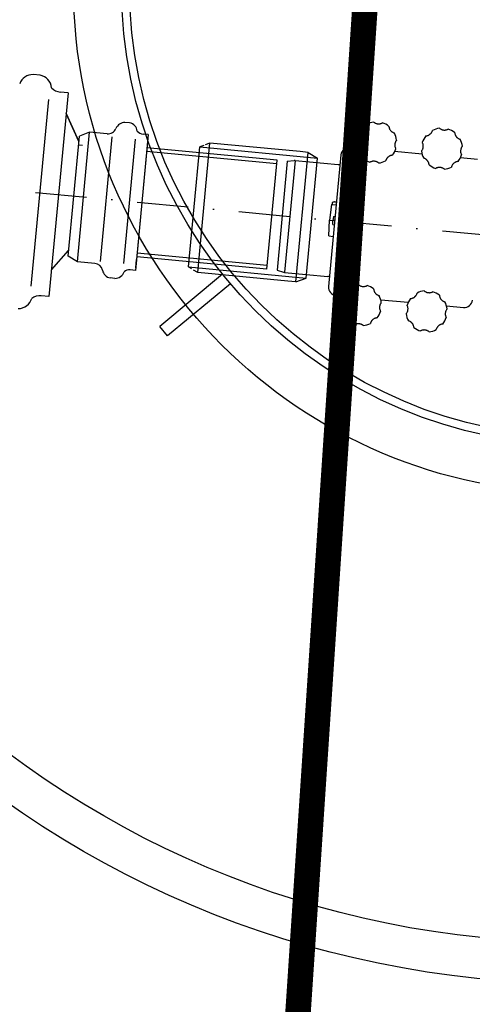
# Model space of a CAD drawing. Extents: x -12025 to 39812, y -28775 to 12.
# Tile 36 of 84: x 16270 to 16713, y -7353 to -6390. Entities that reach past the tile are written whole.
import ezdxf

# ---------------------------------------------------------------- set-up
doc = ezdxf.new("R2010")
doc.units = 0
doc.header["$MEASUREMENT"] = 0
doc.linetypes.add('DASHDOT', pattern=[1, 0.5, -0.25, 0, -0.25])
doc.linetypes.add('Dashed_1', pattern=[1905, 1270, -635])
doc.layers.add('OÚ Dukovany zásuvky', color=92, linetype='Continuous')
doc.linetypes.add('VODA_PITNA_PODZ', pattern='A,35,-15,[117,Cadkon.shx,S=1.25,R=0,X=0,Y=0],-50', length=100)

msp = doc.modelspace()

# ---------------------------------------------------------------- linework, layer by layer
at = {"layer": 'OÚ Dukovany zásuvky', "linetype": 'Continuous'}
for p, q in [((16289.82, -6444.17), (16282.98, -6443.53)), ((16317.25, -6461.45), (16298.51, -6660.66)), ((16317.25, -6461.45), (16309.64, -6460.74)), ((16317.25, -6461.45), (16317.25, -6461.45)), ((16315.33, -6481.83), (16327.83, -6509.12)), ((16327.83, -6509.12), (16315.33, -6481.83)), ((16377.5, -6490.82), (16372.94, -6490.39)), ((16326.41, -6626.75), (16338.35, -6499.97)), ((16338.35, -6499.97), (16328.33, -6503.79)), ((16355.49, -6501.58), (16338.35, -6499.97)), ((16395.79, -6502.34), (16383.29, -6635.14)), ((16395.79, -6502.34), (16390.71, -6501.86)), ((16317.29, -6621.13), (16328.33, -6503.79)), ((16328.33, -6503.79), (16328.33, -6503.79)), ((16444.33, -6637.42), (16456.27, -6510.64)), ((16456.27, -6510.64), (16451.7, -6512.38)), ((16544.59, -6518.95), (16456.27, -6510.64)), ((16331.28, -6513.04), (16327.5, -6512.68)), ((16394.78, -6512.97), (16384.29, -6624.51)), ((16521.66, -6530.94), (16394.22, -6518.94)), ((16521.99, -6527.39), (16394.56, -6515.39)), ((16435.21, -6631.8), (16446.25, -6514.46)), ((16450.2, -6512.95), (16446.25, -6514.46)), ((16446.25, -6514.46), (16561.52, -6525.31)), ((16540.47, -6646.47), (16552.4, -6519.69)), ((16552.4, -6519.69), (16544.59, -6518.95)), ((16552.4, -6519.69), (16561.52, -6525.31)), ((16599.74, -6515.45), (16593.36, -6514.85)), ((16664.15, -6521.51), (16637.25, -6518.98)), ((16532.07, -6528.41), (16538.65, -6527.64)), ((16539.7, -6527.63), (16581.99, -6531.61)), ((16550.48, -6642.65), (16561.52, -6525.31)), ((16584.64, -6522.07), (16572.51, -6651)), ((16718.3, -6526.61), (16701.67, -6525.04)), ((16576.16, -6568.97), (16576.02, -6570.47)), ((16578.64, -6568.39), (16578.59, -6568.23)), ((16579.46, -6568.38), (16579.46, -6568.31)), ((16575.54, -6570.68), (16573.55, -6586.06)), ((16575.54, -6570.68), (16580.03, -6571.1)), ((16572.63, -6601.54), (16573.55, -6586.06)), ((16573.55, -6586.06), (16576.83, -6586.37)), ((16576.53, -6590.36), (16576.83, -6586.37)), ((16577.28, -6582.39), (16576.83, -6586.37)), ((16578.57, -6586.53), (16576.83, -6586.37)), ((16577.28, -6582.39), (16578.95, -6582.55)), ((16576.53, -6590.36), (16578.2, -6590.51)), ((16572.63, -6601.54), (16577.12, -6601.96)), ((16300.95, -6634.73), (16317.79, -6615.8)), ((16326.41, -6626.75), (16317.29, -6621.13)), ((16317.29, -6621.13), (16317.29, -6621.13)), ((16343.56, -6628.36), (16326.41, -6626.75)), ((16383.52, -6632.62), (16384.29, -6624.51)), ((16511.96, -6634.05), (16384.52, -6622.06)), ((16512.29, -6630.5), (16384.85, -6618.5)), ((16383.29, -6635.14), (16378.21, -6634.66)), ((16435.21, -6631.8), (16435.21, -6631.8)), ((16435.21, -6631.8), (16550.48, -6642.65)), ((16438.2, -6633.64), (16435.21, -6631.8)), ((16444.33, -6637.42), (16440.18, -6634.86)), ((16532.65, -6645.73), (16444.33, -6637.42)), ((16522.04, -6634.96), (16528.37, -6636.94)), ((16529.39, -6637.15), (16571.68, -6641.13)), ((16363.17, -6643.05), (16358.61, -6642.62)), ((16468.71, -6638.97), (16407.09, -6689.99)), ((16540.47, -6646.47), (16532.65, -6645.73)), ((16540.47, -6646.47), (16550.48, -6642.65)), ((16550.48, -6642.65), (16550.48, -6642.65)), ((16476.36, -6648.21), (16414.74, -6699.23)), ((16298.51, -6660.66), (16290.89, -6659.94)), ((16579.72, -6659.71), (16586.11, -6660.31)), ((16623.62, -6663.84), (16650.52, -6666.37)), ((16688.03, -6669.9), (16704.67, -6671.47)), ((16414.74, -6699.23), (16407.09, -6689.99))]:
    msp.add_line(p, q, dxfattribs=at)
at = {"layer": 'OÚ Dukovany zásuvky', "linetype": 'Dashed_1', "ltscale": 80}
for p, q in [((16281.18, -6650.69), (16298.37, -6468.01)), ((16349.09, -6626.37), (16360.55, -6504.58)), ((16371.74, -6628.5), (16383.2, -6506.71)), ((16511.96, -6634.05), (16521.99, -6527.39)), ((16532.07, -6528.41), (16522.04, -6634.96)), ((16529.67, -6636.94), (16539.96, -6527.59))]:
    msp.add_line(p, q, dxfattribs=at)
at = {"layer": 'OÚ Dukovany zásuvky', "linetype": 'DASHDOT', "ltscale": 100}
msp.add_line((15687.43, -6502.61), (18082.79, -6728.1), dxfattribs=at)
at = {"layer": 'OÚ Dukovany zásuvky', "linetype": 'Continuous', "const_width": 25}
msp.add_lwpolyline([(19125, -19750), (19125, -20375), (16750, -20375), (16750, -16250), (16250, -16250), (16250, -11750), (16625, -6125)], dxfattribs=at)
at = {"layer": 'OÚ Dukovany zásuvky', "linetype": 'Continuous', "flags": 128}
for points in [[(16609.47, -6493.31), (16609.58, -6493.06), (16609.68, -6492.82), (16609.78, -6492.55), (16609.88, -6492.22), (16609.88, -6492.22)], [(16616.78, -6490.09), (16617.05, -6490.31), (16617.28, -6490.48), (16617.5, -6490.63), (16617.73, -6490.77), (16617.73, -6490.77)], [(16617.73, -6490.77), (16618.31, -6491.08), (16618.64, -6491.24), (16618.99, -6491.39), (16618.99, -6491.39)], [(16618.99, -6491.39), (16619.35, -6491.52), (16619.76, -6491.63), (16620.26, -6491.73), (16620.89, -6491.8), (16620.89, -6491.8)], [(16620.89, -6491.8), (16621.51, -6491.85), (16622.02, -6491.85), (16622.45, -6491.81), (16622.83, -6491.75), (16622.83, -6491.75)], [(16622.83, -6491.75), (16623.2, -6491.67), (16623.55, -6491.57), (16624.18, -6491.37), (16624.18, -6491.37)], [(16624.18, -6491.37), (16624.43, -6491.28), (16624.68, -6491.18), (16624.93, -6491.05), (16625.24, -6490.89), (16625.24, -6490.89)], [(16603.33, -6497.64), (16603.67, -6497.6), (16603.96, -6497.56), (16604.22, -6497.51), (16604.48, -6497.44), (16604.48, -6497.44)], [(16604.48, -6497.44), (16605.1, -6497.26), (16605.42, -6497.15), (16605.73, -6497.03), (16605.73, -6497.03)], [(16605.73, -6497.03), (16606.01, -6496.91), (16606.27, -6496.78), (16606.53, -6496.62), (16606.81, -6496.43), (16606.81, -6496.43)], [(16606.81, -6496.43), (16607.44, -6495.94), (16607.75, -6495.67), (16608.04, -6495.41), (16608.04, -6495.41)], [(16608.04, -6495.41), (16608.28, -6495.18), (16608.48, -6494.95), (16608.66, -6494.72), (16608.83, -6494.46), (16608.83, -6494.46)], [(16608.83, -6494.46), (16609.01, -6494.18), (16609.17, -6493.88), (16609.47, -6493.31), (16609.47, -6493.31)], [(16631.63, -6494.26), (16631.66, -6494.61), (16631.7, -6494.89), (16631.76, -6495.15), (16631.82, -6495.41), (16631.82, -6495.41)], [(16631.82, -6495.41), (16632, -6496.03), (16632.11, -6496.36), (16632.23, -6496.67), (16632.23, -6496.67)], [(16632.23, -6496.67), (16632.35, -6496.95), (16632.48, -6497.21), (16632.64, -6497.47), (16632.83, -6497.75), (16632.83, -6497.75)], [(16632.83, -6497.75), (16633.32, -6498.37), (16633.59, -6498.69), (16633.85, -6498.97), (16633.85, -6498.97)], [(16633.85, -6498.97), (16634.09, -6499.21), (16634.31, -6499.42), (16634.55, -6499.6), (16634.8, -6499.77), (16634.8, -6499.77)], [(16634.8, -6499.77), (16635.08, -6499.94), (16635.38, -6500.11), (16635.95, -6500.4), (16635.95, -6500.4)], [(16635.95, -6500.4), (16636.2, -6500.52), (16636.44, -6500.62), (16636.71, -6500.71), (16637.05, -6500.81), (16637.05, -6500.81)], [(16670.15, -6503.1), (16670.43, -6502.97), (16670.69, -6502.84), (16670.95, -6502.68), (16671.23, -6502.49), (16671.23, -6502.49)], [(16671.23, -6502.49), (16671.86, -6502), (16672.17, -6501.73), (16672.45, -6501.48), (16672.45, -6501.48)], [(16672.45, -6501.48), (16672.69, -6501.24), (16672.9, -6501.01), (16673.08, -6500.78), (16673.25, -6500.53), (16673.25, -6500.53)], [(16673.25, -6500.53), (16673.42, -6500.25), (16673.59, -6499.95), (16673.88, -6499.37), (16673.88, -6499.37)], [(16673.88, -6499.37), (16674, -6499.13), (16674.1, -6498.88), (16674.19, -6498.61), (16674.29, -6498.28), (16674.29, -6498.28)], [(16681.19, -6496.15), (16681.46, -6496.37), (16681.7, -6496.54), (16681.91, -6496.69), (16682.15, -6496.83), (16682.15, -6496.83)], [(16682.15, -6496.83), (16682.73, -6497.14), (16683.06, -6497.3), (16683.4, -6497.45), (16683.4, -6497.45)], [(16683.4, -6497.45), (16683.77, -6497.58), (16684.18, -6497.7), (16684.68, -6497.79), (16685.3, -6497.87), (16685.3, -6497.87)], [(16685.3, -6497.87), (16685.93, -6497.91), (16686.44, -6497.91), (16686.86, -6497.87), (16687.24, -6497.81), (16687.24, -6497.81)], [(16687.24, -6497.81), (16687.61, -6497.73), (16687.97, -6497.63), (16688.59, -6497.43), (16688.59, -6497.43)], [(16688.59, -6497.43), (16688.85, -6497.34), (16689.09, -6497.24), (16689.35, -6497.11), (16689.66, -6496.95), (16689.66, -6496.95)], [(16696.04, -6500.33), (16696.08, -6500.67), (16696.12, -6500.96), (16696.17, -6501.21), (16696.24, -6501.48), (16696.24, -6501.48)], [(16696.24, -6501.48), (16696.42, -6502.1), (16696.53, -6502.42), (16696.64, -6502.73), (16696.64, -6502.73)], [(16599.16, -6512.48), (16599.38, -6512.21), (16599.55, -6511.98), (16599.69, -6511.76), (16599.83, -6511.53), (16599.83, -6511.53)], [(16599.83, -6511.53), (16600.14, -6510.95), (16600.3, -6510.62), (16600.45, -6510.27), (16600.45, -6510.27)], [(16600.44, -6505.09), (16600.34, -6504.83), (16600.24, -6504.59), (16600.12, -6504.33), (16599.95, -6504.02), (16599.95, -6504.02)], [(16600.81, -6506.43), (16600.73, -6506.07), (16600.64, -6505.71), (16600.44, -6505.09), (16600.44, -6505.09)], [(16600.45, -6510.27), (16600.58, -6509.91), (16600.7, -6509.5), (16600.79, -6509), (16600.87, -6508.38), (16600.87, -6508.38)], [(16600.87, -6508.38), (16600.91, -6507.75), (16600.91, -6507.24), (16600.88, -6506.82), (16600.81, -6506.43), (16600.81, -6506.43)], [(16637.46, -6511.82), (16637.42, -6512.45), (16637.42, -6512.96), (16637.45, -6513.38), (16637.52, -6513.76), (16637.52, -6513.76)], [(16637.88, -6509.92), (16637.74, -6510.29), (16637.63, -6510.7), (16637.53, -6511.19), (16637.46, -6511.82), (16637.46, -6511.82)], [(16638.5, -6508.67), (16638.18, -6509.24), (16638.03, -6509.58), (16637.88, -6509.92), (16637.88, -6509.92)], [(16639.17, -6507.71), (16638.95, -6507.98), (16638.78, -6508.21), (16638.64, -6508.43), (16638.5, -6508.67), (16638.5, -6508.67)], [(16664.85, -6511.15), (16664.76, -6510.89), (16664.66, -6510.65), (16664.53, -6510.39), (16664.37, -6510.08), (16664.37, -6510.08)], [(16665.23, -6512.5), (16665.15, -6512.13), (16665.05, -6511.77), (16664.85, -6511.15), (16664.85, -6511.15)], [(16667.74, -6503.7), (16668.09, -6503.66), (16668.37, -6503.62), (16668.63, -6503.57), (16668.9, -6503.5), (16668.9, -6503.5)], [(16668.9, -6503.5), (16669.51, -6503.32), (16669.84, -6503.21), (16670.15, -6503.1), (16670.15, -6503.1)], [(16696.64, -6502.73), (16696.77, -6503.01), (16696.9, -6503.27), (16697.06, -6503.53), (16697.25, -6503.81), (16697.25, -6503.81)], [(16697.25, -6503.81), (16697.74, -6504.44), (16698.01, -6504.75), (16698.26, -6505.03), (16698.26, -6505.03)], [(16698.26, -6505.03), (16698.5, -6505.28), (16698.73, -6505.48), (16698.96, -6505.66), (16699.21, -6505.83), (16699.21, -6505.83)], [(16699.21, -6505.83), (16699.49, -6506), (16699.79, -6506.17), (16700.37, -6506.47), (16700.37, -6506.47)], [(16700.37, -6506.47), (16700.61, -6506.58), (16700.86, -6506.68), (16701.13, -6506.77), (16701.46, -6506.87), (16701.46, -6506.87)], [(16602.38, -6519.79), (16602.13, -6519.68), (16601.89, -6519.58), (16601.62, -6519.49), (16601.28, -6519.39), (16601.28, -6519.39)], [(16603.53, -6520.43), (16603.25, -6520.26), (16602.95, -6520.09), (16602.38, -6519.79), (16602.38, -6519.79)], [(16604.48, -6521.22), (16604.24, -6520.98), (16604.01, -6520.78), (16603.78, -6520.6), (16603.53, -6520.43), (16603.53, -6520.43)], [(16605.49, -6522.45), (16605, -6521.82), (16604.74, -6521.51), (16604.48, -6521.22), (16604.48, -6521.22)], [(16637.52, -6513.76), (16637.6, -6514.13), (16637.69, -6514.49), (16637.89, -6515.11), (16637.89, -6515.11)], [(16637.89, -6515.11), (16637.98, -6515.37), (16638.09, -6515.61), (16638.21, -6515.87), (16638.38, -6516.18), (16638.38, -6516.18)], [(16663.57, -6518.55), (16663.79, -6518.28), (16663.96, -6518.05), (16664.11, -6517.83), (16664.25, -6517.59), (16664.25, -6517.59)], [(16664.25, -6517.59), (16664.56, -6517.01), (16664.72, -6516.68), (16664.87, -6516.34), (16664.87, -6516.34)], [(16664.87, -6516.34), (16665, -6515.97), (16665.11, -6515.56), (16665.21, -6515.06), (16665.29, -6514.44), (16665.29, -6514.44)], [(16665.29, -6514.44), (16665.33, -6513.81), (16665.33, -6513.3), (16665.29, -6512.88), (16665.23, -6512.5), (16665.23, -6512.5)], [(16701.87, -6517.88), (16701.83, -6518.51), (16701.83, -6519.02), (16701.87, -6519.44), (16701.93, -6519.82), (16701.93, -6519.82)], [(16702.29, -6515.99), (16702.16, -6516.35), (16702.04, -6516.76), (16701.95, -6517.26), (16701.87, -6517.88), (16701.87, -6517.88)], [(16701.93, -6519.82), (16702.01, -6520.19), (16702.11, -6520.55), (16702.31, -6521.17), (16702.31, -6521.17)], [(16702.91, -6514.73), (16702.6, -6515.31), (16702.44, -6515.64), (16702.29, -6515.99), (16702.29, -6515.99)], [(16702.31, -6521.17), (16702.4, -6521.43), (16702.5, -6521.67), (16702.63, -6521.93), (16702.79, -6522.24), (16702.79, -6522.24)], [(16703.59, -6513.78), (16703.37, -6514.05), (16703.2, -6514.28), (16703.05, -6514.5), (16702.91, -6514.73), (16702.91, -6514.73)], [(16606.1, -6523.53), (16605.98, -6523.25), (16605.84, -6522.99), (16605.69, -6522.73), (16605.49, -6522.45), (16605.49, -6522.45)], [(16606.51, -6524.78), (16606.32, -6524.16), (16606.22, -6523.84), (16606.1, -6523.53), (16606.1, -6523.53)], [(16606.7, -6525.93), (16606.67, -6525.59), (16606.63, -6525.3), (16606.57, -6525.05), (16606.51, -6524.78), (16606.51, -6524.78)], [(16614.15, -6528.82), (16613.9, -6528.92), (16613.65, -6529.02), (16613.39, -6529.15), (16613.09, -6529.31), (16613.09, -6529.31)], [(16615.42, -6528.46), (16615.1, -6528.53), (16614.77, -6528.63), (16614.15, -6528.82), (16614.15, -6528.82)], [(16616.65, -6528.35), (16616.31, -6528.35), (16616.01, -6528.36), (16615.71, -6528.4), (16615.42, -6528.46), (16615.42, -6528.46)], [(16618.23, -6528.5), (16617.44, -6528.4), (16616.65, -6528.35), (16616.65, -6528.35)], [(16619.42, -6528.83), (16619.14, -6528.72), (16618.86, -6528.63), (16618.56, -6528.56), (16618.23, -6528.5), (16618.23, -6528.5)], [(16620.6, -6529.43), (16620.03, -6529.12), (16619.72, -6528.97), (16619.42, -6528.83), (16619.42, -6528.83)], [(16621.55, -6530.11), (16621.28, -6529.89), (16621.05, -6529.72), (16620.83, -6529.57), (16620.6, -6529.43), (16620.6, -6529.43)], [(16628.86, -6526.89), (16628.75, -6527.13), (16628.65, -6527.38), (16628.55, -6527.65), (16628.45, -6527.98), (16628.45, -6527.98)], [(16629.49, -6525.73), (16629.32, -6526.01), (16629.15, -6526.31), (16628.86, -6526.89), (16628.86, -6526.89)], [(16630.29, -6524.78), (16630.05, -6525.02), (16629.85, -6525.25), (16629.66, -6525.48), (16629.49, -6525.73), (16629.49, -6525.73)], [(16631.52, -6523.77), (16630.89, -6524.26), (16630.57, -6524.52), (16630.29, -6524.78), (16630.29, -6524.78)], [(16632.6, -6523.16), (16632.32, -6523.28), (16632.06, -6523.42), (16631.79, -6523.58), (16631.52, -6523.77), (16631.52, -6523.77)], [(16633.85, -6522.76), (16633.23, -6522.94), (16632.9, -6523.05), (16632.6, -6523.16), (16632.6, -6523.16)], [(16635, -6522.56), (16634.65, -6522.6), (16634.37, -6522.64), (16634.11, -6522.69), (16633.85, -6522.76), (16633.85, -6522.76)], [(16666.79, -6525.86), (16666.54, -6525.74), (16666.3, -6525.64), (16666.03, -6525.55), (16665.7, -6525.45), (16665.7, -6525.45)], [(16667.95, -6526.49), (16667.66, -6526.32), (16667.37, -6526.15), (16666.79, -6525.86), (16666.79, -6525.86)], [(16668.89, -6527.29), (16668.66, -6527.05), (16668.43, -6526.84), (16668.2, -6526.66), (16667.95, -6526.49), (16667.95, -6526.49)], [(16669.91, -6528.51), (16669.42, -6527.88), (16669.15, -6527.57), (16668.89, -6527.29), (16668.89, -6527.29)], [(16670.51, -6529.59), (16670.39, -6529.31), (16670.26, -6529.05), (16670.1, -6528.79), (16669.91, -6528.51), (16669.91, -6528.51)], [(16670.92, -6530.84), (16670.74, -6530.23), (16670.63, -6529.9), (16670.51, -6529.59), (16670.51, -6529.59)], [(16671.12, -6532), (16671.08, -6531.65), (16671.04, -6531.37), (16670.99, -6531.11), (16670.92, -6530.84), (16670.92, -6530.84)], [(16694.71, -6530.85), (16694.47, -6531.08), (16694.26, -6531.31), (16694.08, -6531.54), (16693.91, -6531.79), (16693.91, -6531.79)], [(16695.93, -6529.83), (16695.3, -6530.32), (16694.99, -6530.59), (16694.71, -6530.85), (16694.71, -6530.85)], [(16697.01, -6529.23), (16696.73, -6529.35), (16696.47, -6529.48), (16696.21, -6529.64), (16695.93, -6529.83), (16695.93, -6529.83)], [(16698.26, -6528.82), (16697.64, -6529), (16697.32, -6529.11), (16697.01, -6529.23), (16697.01, -6529.23)], [(16699.41, -6528.62), (16699.07, -6528.66), (16698.79, -6528.7), (16698.53, -6528.75), (16698.26, -6528.82), (16698.26, -6528.82)], [(16678.57, -6534.89), (16678.31, -6534.98), (16678.07, -6535.08), (16677.81, -6535.21), (16677.5, -6535.37), (16677.5, -6535.37)], [(16679.83, -6534.52), (16679.51, -6534.6), (16679.18, -6534.69), (16678.57, -6534.89), (16678.57, -6534.89)], [(16681.06, -6534.41), (16680.73, -6534.41), (16680.42, -6534.43), (16680.13, -6534.46), (16679.83, -6534.52), (16679.83, -6534.52)], [(16682.65, -6534.56), (16681.86, -6534.46), (16681.06, -6534.41), (16681.06, -6534.41)], [(16683.84, -6534.9), (16683.55, -6534.78), (16683.27, -6534.69), (16682.98, -6534.62), (16682.65, -6534.56), (16682.65, -6534.56)], [(16685.01, -6535.49), (16684.44, -6535.18), (16684.14, -6535.03), (16683.84, -6534.9), (16683.84, -6534.9)], [(16685.97, -6536.17), (16685.69, -6535.95), (16685.46, -6535.78), (16685.24, -6535.63), (16685.01, -6535.49), (16685.01, -6535.49)], [(16693.28, -6532.95), (16693.16, -6533.2), (16693.06, -6533.44), (16692.97, -6533.71), (16692.87, -6534.04), (16692.87, -6534.04)], [(16693.91, -6531.79), (16693.74, -6532.08), (16693.57, -6532.37), (16693.28, -6532.95), (16693.28, -6532.95)], [(16578.59, -6568.23), (16578.51, -6568.25), (16578.48, -6568.26), (16578.44, -6568.28), (16578.41, -6568.29), (16578.37, -6568.32), (16578.34, -6568.34), (16578.3, -6568.37), (16578.3, -6568.37)], [(16578.99, -6568.43), (16578.65, -6568.39), (16578.3, -6568.37), (16578.3, -6568.37)], [(16578.59, -6568.23), (16578.48, -6568.23), (16578.36, -6568.24), (16578.36, -6568.24)], [(16579.46, -6568.31), (16579.04, -6568.31), (16578.62, -6568.32), (16578.62, -6568.32)], [(16580.01, -6568.36), (16579.75, -6568.36), (16579.5, -6568.38), (16579.26, -6568.4), (16578.99, -6568.43), (16578.99, -6568.43)], [(16579.73, -6568.36), (16579.6, -6568.34), (16579.46, -6568.31), (16579.46, -6568.31)], [(16580.28, -6568.41), (16580.01, -6568.36), (16580.01, -6568.36)], [(16384.27, -6624.76), (16384.28, -6624.7), (16384.28, -6624.7)], [(16384.27, -6624.82), (16384.27, -6624.79), (16384.27, -6624.76), (16384.27, -6624.76)], [(16384.28, -6624.88), (16384.27, -6624.82), (16384.27, -6624.82)], [(16384.28, -6624.55), (16384.29, -6624.53), (16384.29, -6624.53)], [(16384.28, -6624.57), (16384.28, -6624.55), (16384.28, -6624.55)], [(16384.28, -6624.61), (16384.28, -6624.57), (16384.28, -6624.57)], [(16384.28, -6624.63), (16384.28, -6624.61), (16384.28, -6624.61)], [(16384.28, -6624.67), (16384.28, -6624.63), (16384.28, -6624.63)], [(16384.28, -6624.7), (16384.28, -6624.67), (16384.28, -6624.67)], [(16384.28, -6624.92), (16384.28, -6624.9), (16384.28, -6624.88), (16384.28, -6624.88)], [(16384.29, -6624.98), (16384.29, -6624.95), (16384.28, -6624.92), (16384.28, -6624.92)], [(16384.29, -6624.53), (16384.29, -6624.51), (16384.29, -6624.51)], [(16384.3, -6625), (16384.3, -6625), (16384.29, -6624.99), (16384.29, -6624.99), (16384.29, -6624.98), (16384.29, -6624.98)], [(16384.31, -6625.01), (16384.31, -6625.01), (16384.3, -6625.01), (16384.3, -6625.01), (16384.3, -6625.01), (16384.3, -6625), (16384.3, -6625)], [(16384.31, -6625.02), (16384.31, -6625.02), (16384.31, -6625.01), (16384.31, -6625.01), (16384.31, -6625.01)], [(16588.36, -6656.73), (16588.7, -6656.7), (16588.99, -6656.66), (16589.24, -6656.6), (16589.51, -6656.54), (16589.51, -6656.54)], [(16589.51, -6656.54), (16590.13, -6656.36), (16590.45, -6656.25), (16590.76, -6656.13), (16590.76, -6656.13)], [(16590.76, -6656.13), (16591.04, -6656.01), (16591.3, -6655.87), (16591.56, -6655.72), (16591.84, -6655.53), (16591.84, -6655.53)], [(16591.84, -6655.53), (16592.47, -6655.04), (16592.78, -6654.77), (16593.07, -6654.51), (16593.07, -6654.51)], [(16593.07, -6654.51), (16593.31, -6654.27), (16593.51, -6654.05), (16593.69, -6653.81), (16593.86, -6653.56), (16593.86, -6653.56)], [(16593.86, -6653.56), (16594.03, -6653.28), (16594.2, -6652.98), (16594.5, -6652.41), (16594.5, -6652.41)], [(16594.5, -6652.41), (16594.61, -6652.16), (16594.71, -6651.92), (16594.8, -6651.65), (16594.9, -6651.31), (16594.9, -6651.31)], [(16601.81, -6649.19), (16602.08, -6649.41), (16602.31, -6649.58), (16602.53, -6649.72), (16602.76, -6649.86), (16602.76, -6649.86)], [(16602.76, -6649.86), (16603.34, -6650.17), (16603.67, -6650.33), (16604.02, -6650.48), (16604.02, -6650.48)], [(16604.02, -6650.48), (16604.38, -6650.62), (16604.79, -6650.73), (16605.29, -6650.83), (16605.91, -6650.9), (16605.91, -6650.9)], [(16605.91, -6650.9), (16606.54, -6650.94), (16607.05, -6650.94), (16607.47, -6650.91), (16607.85, -6650.84), (16607.85, -6650.84)], [(16607.85, -6650.84), (16608.22, -6650.76), (16608.58, -6650.67), (16609.2, -6650.47), (16609.2, -6650.47)], [(16609.2, -6650.47), (16609.46, -6650.38), (16609.7, -6650.27), (16609.96, -6650.15), (16610.27, -6649.98), (16610.27, -6649.98)], [(16616.65, -6653.36), (16616.69, -6653.71), (16616.73, -6653.99), (16616.78, -6654.25), (16616.85, -6654.51), (16616.85, -6654.51)], [(16616.85, -6654.51), (16617.03, -6655.13), (16617.14, -6655.45), (16617.26, -6655.76), (16617.26, -6655.76)], [(16617.26, -6655.76), (16617.38, -6656.04), (16617.51, -6656.3), (16617.67, -6656.57), (16617.86, -6656.84), (16617.86, -6656.84)], [(16666.22, -6655.25), (16666.49, -6655.47), (16666.72, -6655.64), (16666.94, -6655.79), (16667.18, -6655.93), (16667.18, -6655.93)], [(16667.18, -6655.93), (16667.75, -6656.24), (16668.08, -6656.4), (16668.43, -6656.55), (16668.43, -6656.55)], [(16668.43, -6656.55), (16668.79, -6656.68), (16669.2, -6656.79), (16669.7, -6656.89), (16670.33, -6656.96), (16670.33, -6656.96)], [(16672.27, -6656.91), (16672.64, -6656.82), (16672.99, -6656.73), (16673.62, -6656.53), (16673.62, -6656.53)], [(16673.62, -6656.53), (16673.88, -6656.44), (16674.12, -6656.34), (16674.38, -6656.21), (16674.68, -6656.05), (16674.68, -6656.05)], [(16585.47, -6664.18), (16585.37, -6663.93), (16585.27, -6663.68), (16585.14, -6663.43), (16584.98, -6663.12), (16584.98, -6663.12)], [(16585.84, -6665.53), (16585.76, -6665.16), (16585.66, -6664.81), (16585.47, -6664.18), (16585.47, -6664.18)], [(16585.9, -6667.47), (16585.94, -6666.85), (16585.94, -6666.34), (16585.9, -6665.91), (16585.84, -6665.53), (16585.84, -6665.53)], [(16617.86, -6656.84), (16618.35, -6657.47), (16618.62, -6657.79), (16618.88, -6658.07), (16618.88, -6658.07)], [(16618.88, -6658.07), (16619.11, -6658.31), (16619.34, -6658.51), (16619.57, -6658.69), (16619.82, -6658.87), (16619.82, -6658.87)], [(16619.82, -6658.87), (16620.11, -6659.04), (16620.4, -6659.21), (16620.98, -6659.5), (16620.98, -6659.5)], [(16620.98, -6659.5), (16621.23, -6659.61), (16621.47, -6659.71), (16621.74, -6659.81), (16622.07, -6659.91), (16622.07, -6659.91)], [(16652.77, -6662.8), (16653.12, -6662.76), (16653.4, -6662.72), (16653.66, -6662.67), (16653.92, -6662.6), (16653.92, -6662.6)], [(16653.92, -6662.6), (16654.54, -6662.42), (16654.87, -6662.31), (16655.17, -6662.19), (16655.17, -6662.19)], [(16655.17, -6662.19), (16655.45, -6662.07), (16655.72, -6661.94), (16655.98, -6661.78), (16656.26, -6661.59), (16656.26, -6661.59)], [(16656.26, -6661.59), (16656.88, -6661.1), (16657.2, -6660.83), (16657.48, -6660.57), (16657.48, -6660.57)], [(16657.48, -6660.57), (16657.72, -6660.34), (16657.92, -6660.11), (16658.11, -6659.88), (16658.28, -6659.62), (16658.28, -6659.62)], [(16658.28, -6659.62), (16658.45, -6659.34), (16658.62, -6659.04), (16658.91, -6658.47), (16658.91, -6658.47)], [(16658.91, -6658.47), (16659.03, -6658.22), (16659.12, -6657.98), (16659.22, -6657.71), (16659.32, -6657.38), (16659.32, -6657.38)], [(16670.33, -6656.96), (16670.96, -6657.01), (16671.46, -6657.01), (16671.89, -6656.97), (16672.27, -6656.91), (16672.27, -6656.91)], [(16681.07, -6659.42), (16681.1, -6659.77), (16681.15, -6660.05), (16681.2, -6660.31), (16681.26, -6660.57), (16681.26, -6660.57)], [(16681.26, -6660.57), (16681.45, -6661.19), (16681.56, -6661.52), (16681.67, -6661.83), (16681.67, -6661.83)], [(16681.67, -6661.83), (16681.79, -6662.11), (16681.93, -6662.37), (16682.08, -6662.63), (16682.28, -6662.91), (16682.28, -6662.91)], [(16682.28, -6662.91), (16682.77, -6663.53), (16683.03, -6663.85), (16683.29, -6664.13), (16683.29, -6664.13)], [(16683.29, -6664.13), (16683.53, -6664.37), (16683.76, -6664.58), (16683.99, -6664.76), (16684.24, -6664.93), (16684.24, -6664.93)], [(16684.24, -6664.93), (16684.52, -6665.1), (16684.82, -6665.27), (16685.39, -6665.56), (16685.39, -6665.56)], [(16685.39, -6665.56), (16685.64, -6665.68), (16685.88, -6665.78), (16686.16, -6665.87), (16686.49, -6665.97), (16686.49, -6665.97)], [(16584.18, -6671.58), (16584.4, -6671.31), (16584.57, -6671.08), (16584.72, -6670.86), (16584.86, -6670.63), (16584.86, -6670.63)], [(16584.86, -6670.63), (16585.17, -6670.05), (16585.33, -6669.72), (16585.48, -6669.37), (16585.48, -6669.37)], [(16585.48, -6669.37), (16585.61, -6669.01), (16585.73, -6668.6), (16585.82, -6668.1), (16585.9, -6667.47), (16585.9, -6667.47)], [(16622.49, -6670.92), (16622.44, -6671.55), (16622.44, -6672.05), (16622.48, -6672.48), (16622.54, -6672.86), (16622.54, -6672.86)], [(16622.9, -6669.02), (16622.77, -6669.38), (16622.66, -6669.79), (16622.56, -6670.29), (16622.49, -6670.92), (16622.49, -6670.92)], [(16622.54, -6672.86), (16622.62, -6673.23), (16622.72, -6673.58), (16622.92, -6674.21), (16622.92, -6674.21)], [(16623.52, -6667.76), (16623.21, -6668.34), (16623.05, -6668.67), (16622.9, -6669.02), (16622.9, -6669.02)], [(16622.92, -6674.21), (16623.01, -6674.46), (16623.11, -6674.71), (16623.24, -6674.97), (16623.4, -6675.27), (16623.4, -6675.27)], [(16624.2, -6666.81), (16623.98, -6667.08), (16623.81, -6667.31), (16623.66, -6667.53), (16623.52, -6667.76), (16623.52, -6667.76)], [(16649.27, -6676.69), (16649.59, -6676.11), (16649.74, -6675.78), (16649.89, -6675.43), (16649.89, -6675.43)], [(16649.88, -6670.25), (16649.79, -6669.99), (16649.68, -6669.75), (16649.56, -6669.49), (16649.39, -6669.18), (16649.39, -6669.18)], [(16650.26, -6671.59), (16650.17, -6671.22), (16650.08, -6670.87), (16649.88, -6670.25), (16649.88, -6670.25)], [(16649.89, -6675.43), (16650.03, -6675.07), (16650.14, -6674.66), (16650.24, -6674.16), (16650.31, -6673.54), (16650.31, -6673.54)], [(16650.31, -6673.54), (16650.35, -6672.91), (16650.35, -6672.4), (16650.32, -6671.98), (16650.26, -6671.59), (16650.26, -6671.59)], [(16687.32, -6675.08), (16687.19, -6675.45), (16687.07, -6675.86), (16686.98, -6676.35), (16686.9, -6676.98), (16686.9, -6676.98)], [(16687.94, -6673.83), (16687.63, -6674.4), (16687.47, -6674.73), (16687.32, -6675.08), (16687.32, -6675.08)], [(16688.61, -6672.87), (16688.4, -6673.14), (16688.22, -6673.37), (16688.08, -6673.59), (16687.94, -6673.83), (16687.94, -6673.83)], [(16587.4, -6678.89), (16587.16, -6678.78), (16586.91, -6678.68), (16586.64, -6678.58), (16586.31, -6678.48), (16586.31, -6678.48)], [(16588.56, -6679.52), (16588.28, -6679.35), (16587.98, -6679.19), (16587.4, -6678.89), (16587.4, -6678.89)], [(16589.51, -6680.32), (16589.27, -6680.08), (16589.04, -6679.88), (16588.81, -6679.7), (16588.56, -6679.52), (16588.56, -6679.52)], [(16590.52, -6681.55), (16590.03, -6680.92), (16589.76, -6680.61), (16589.51, -6680.32), (16589.51, -6680.32)], [(16591.13, -6682.63), (16591, -6682.35), (16590.87, -6682.09), (16590.71, -6681.83), (16590.52, -6681.55), (16590.52, -6681.55)], [(16591.53, -6683.88), (16591.35, -6683.26), (16591.24, -6682.94), (16591.13, -6682.63), (16591.13, -6682.63)], [(16591.73, -6685.03), (16591.69, -6684.68), (16591.65, -6684.4), (16591.6, -6684.14), (16591.53, -6683.88), (16591.53, -6683.88)], [(16614.52, -6684.83), (16614.35, -6685.11), (16614.18, -6685.41), (16613.89, -6685.98), (16613.89, -6685.98)], [(16615.32, -6683.88), (16615.08, -6684.12), (16614.87, -6684.35), (16614.69, -6684.58), (16614.52, -6684.83), (16614.52, -6684.83)], [(16616.54, -6682.87), (16615.91, -6683.35), (16615.6, -6683.62), (16615.32, -6683.88), (16615.32, -6683.88)], [(16617.62, -6682.26), (16617.34, -6682.38), (16617.08, -6682.52), (16616.82, -6682.67), (16616.54, -6682.87), (16616.54, -6682.87)], [(16618.88, -6681.85), (16618.26, -6682.04), (16617.93, -6682.14), (16617.62, -6682.26), (16617.62, -6682.26)], [(16620.03, -6681.66), (16619.68, -6681.69), (16619.4, -6681.73), (16619.14, -6681.79), (16618.88, -6681.85), (16618.88, -6681.85)], [(16648.6, -6677.64), (16648.82, -6677.37), (16648.99, -6677.14), (16649.13, -6676.92), (16649.27, -6676.69), (16649.27, -6676.69)], [(16651.82, -6684.95), (16651.57, -6684.84), (16651.33, -6684.74), (16651.06, -6684.65), (16650.72, -6684.55), (16650.72, -6684.55)], [(16652.97, -6685.59), (16652.69, -6685.42), (16652.39, -6685.25), (16651.82, -6684.95), (16651.82, -6684.95)], [(16653.92, -6686.38), (16653.68, -6686.14), (16653.46, -6685.94), (16653.22, -6685.76), (16652.97, -6685.59), (16652.97, -6685.59)], [(16686.9, -6676.98), (16686.86, -6677.61), (16686.86, -6678.12), (16686.89, -6678.54), (16686.96, -6678.92), (16686.96, -6678.92)], [(16686.96, -6678.92), (16687.04, -6679.29), (16687.13, -6679.65), (16687.33, -6680.27), (16687.33, -6680.27)], [(16687.33, -6680.27), (16687.43, -6680.53), (16687.53, -6680.77), (16687.65, -6681.03), (16687.82, -6681.33), (16687.82, -6681.33)], [(16599.18, -6687.92), (16598.92, -6688.02), (16598.68, -6688.12), (16598.42, -6688.24), (16598.11, -6688.41), (16598.11, -6688.41)], [(16600.44, -6687.55), (16600.12, -6687.63), (16599.79, -6687.72), (16599.18, -6687.92), (16599.18, -6687.92)], [(16601.68, -6687.45), (16601.34, -6687.44), (16601.03, -6687.46), (16600.74, -6687.5), (16600.44, -6687.55), (16600.44, -6687.55)], [(16603.26, -6687.6), (16602.47, -6687.5), (16601.68, -6687.45), (16601.68, -6687.45)], [(16604.45, -6687.93), (16604.17, -6687.82), (16603.89, -6687.73), (16603.59, -6687.66), (16603.26, -6687.6), (16603.26, -6687.6)], [(16605.62, -6688.53), (16605.06, -6688.22), (16604.75, -6688.07), (16604.45, -6687.93), (16604.45, -6687.93)], [(16606.58, -6689.2), (16606.31, -6688.98), (16606.08, -6688.81), (16605.86, -6688.67), (16605.62, -6688.53), (16605.62, -6688.53)], [(16613.89, -6685.98), (16613.77, -6686.23), (16613.67, -6686.47), (16613.58, -6686.74), (16613.48, -6687.08), (16613.48, -6687.08)], [(16654.94, -6687.61), (16654.45, -6686.98), (16654.18, -6686.67), (16653.92, -6686.38), (16653.92, -6686.38)], [(16655.54, -6688.69), (16655.42, -6688.41), (16655.29, -6688.15), (16655.13, -6687.89), (16654.94, -6687.61), (16654.94, -6687.61)], [(16655.95, -6689.94), (16655.77, -6689.32), (16655.66, -6689), (16655.54, -6688.69), (16655.54, -6688.69)], [(16656.15, -6691.09), (16656.11, -6690.75), (16656.07, -6690.46), (16656.02, -6690.21), (16655.95, -6689.94), (16655.95, -6689.94)], [(16663.59, -6693.98), (16663.34, -6694.08), (16663.1, -6694.18), (16662.84, -6694.3), (16662.53, -6694.47), (16662.53, -6694.47)], [(16664.86, -6693.62), (16664.54, -6693.69), (16664.21, -6693.79), (16663.59, -6693.98), (16663.59, -6693.98)], [(16666.09, -6693.51), (16665.75, -6693.51), (16665.45, -6693.52), (16665.16, -6693.56), (16664.86, -6693.62), (16664.86, -6693.62)], [(16667.67, -6693.66), (16666.88, -6693.56), (16666.09, -6693.51), (16666.09, -6693.51)], [(16668.86, -6693.99), (16668.58, -6693.88), (16668.3, -6693.79), (16668, -6693.72), (16667.67, -6693.66), (16667.67, -6693.66)], [(16670.04, -6694.59), (16669.47, -6694.28), (16669.16, -6694.13), (16668.86, -6693.99), (16668.86, -6693.99)], [(16670.99, -6695.27), (16670.72, -6695.05), (16670.49, -6694.88), (16670.27, -6694.73), (16670.04, -6694.59), (16670.04, -6694.59)], [(16678.3, -6692.05), (16678.19, -6692.29), (16678.09, -6692.54), (16677.99, -6692.81), (16677.89, -6693.14), (16677.89, -6693.14)], [(16678.94, -6690.89), (16678.76, -6691.17), (16678.6, -6691.47), (16678.3, -6692.05), (16678.3, -6692.05)], [(16679.73, -6689.94), (16679.49, -6690.18), (16679.29, -6690.41), (16679.11, -6690.64), (16678.94, -6690.89), (16678.94, -6690.89)], [(16680.96, -6688.93), (16680.33, -6689.42), (16680.02, -6689.68), (16679.73, -6689.94), (16679.73, -6689.94)], [(16682.04, -6688.32), (16681.76, -6688.44), (16681.5, -6688.58), (16681.24, -6688.74), (16680.96, -6688.93), (16680.96, -6688.93)], [(16683.29, -6687.92), (16682.67, -6688.1), (16682.35, -6688.21), (16682.04, -6688.32), (16682.04, -6688.32)], [(16684.44, -6687.72), (16684.1, -6687.75), (16683.81, -6687.8), (16683.56, -6687.85), (16683.29, -6687.92), (16683.29, -6687.92)]]:
    msp.add_lwpolyline(points, dxfattribs=at)
at = {"layer": 'OÚ Dukovany zásuvky', "linetype": 'VODA_PITNA_PODZ'}
msp.add_circle((16817.61, -6357.88), 975, dxfattribs=at)
at = {"layer": 'OÚ Dukovany zásuvky', "linetype": 'VODA_PITNA_PODZ', "ltscale": 100}
msp.add_circle((16817.61, -6357.88), 935, dxfattribs=at)
at = {"layer": 'OÚ Dukovany zásuvky', "linetype": 'Continuous'}
for radius in [495, 448, 440]:
    msp.add_circle((16817.61, -6357.88), radius, dxfattribs=at)
for centre, radius, start, end in [((16283.03, -6457.67), 14.14, 90.19137, 158.91788), ((16287.13, -6458.06), 14.14, 6.66742, 79.05567), ((16310.84, -6447.94), 12.86, -138.74492, -95.37648), ((16372.97, -6499.82), 9.43, 90.19137, 158.91788), ((16375.71, -6500.07), 9.43, 6.66742, 79.05567), ((16619.16, -6510.1), 20.15, 96.79969, 117.44736), ((16619.16, -6510.1), 20.15, 51.79968, 72.44737), ((16356.29, -6493.05), 8.57, -95.37648, -23.18841), ((16391.51, -6493.33), 8.57, -138.74492, -95.37648), ((16619.16, -6510.1), 20.15, 141.79968, 162.44736), ((16619.16, -6510.1), 20.15, 6.79969, 27.44736), ((16683.58, -6516.16), 20.15, 96.79969, 117.44736), ((16683.58, -6516.16), 20.15, 51.79968, 72.44737), ((16683.58, -6516.16), 20.15, 141.79968, 162.44736), ((16683.58, -6516.16), 20.15, 6.79969, 27.44736), ((16592.61, -6522.82), 8, 84.62352, 174.62352), ((16619.16, -6510.1), 20.15, -173.20031, -152.55264), ((16619.16, -6510.1), 20.15, -38.20032, -17.55264), ((16683.58, -6516.16), 20.15, -173.20031, -152.55264), ((16539.23, -6532.61), 5, 84.62352, 96.62352), ((16582.45, -6526.63), 5, -95.37648, -74.88916), ((16619.16, -6510.1), 20.15, -128.20032, -107.55263), ((16619.16, -6510.1), 20.15, -83.20031, -62.55264), ((16683.58, -6516.16), 20.15, -38.20032, -17.55264), ((16683.58, -6516.16), 20.15, -128.20032, -107.55263), ((16683.58, -6516.16), 20.15, -83.20031, -62.55264), ((16576.66, -6569.01), 0.5, 105.03973, 174.62352), ((16578.89, -6577.32), 9.1, 93.31483, 105.03973), ((16576.27, -6570.49), 0.25, 174.62352, 264.62352), ((16342.75, -6636.9), 8.57, 12.43546, 84.62352), ((16360.4, -6633.36), 9.43, -169.67084, -100.94433), ((16363.14, -6633.62), 9.43, -89.80863, -17.42038), ((16377.41, -6643.2), 8.57, 84.62352, 127.99196), ((16529.86, -6632.17), 5, -107.37648, -95.37648), ((16571.21, -6646.1), 5, 64.13621, 84.62352), ((16580.47, -6651.75), 8, 174.62352, 264.62352), ((16604.19, -6669.2), 20.15, 96.79969, 117.44736), ((16604.19, -6669.2), 20.15, 51.79968, 72.44737), ((16668.61, -6675.26), 20.15, 96.79969, 117.44736), ((16668.61, -6675.26), 20.15, 51.79968, 72.44737), ((16268.28, -6658.38), 14.14, -89.80863, -17.42038), ((16289.69, -6672.74), 12.86, 84.62352, 127.99196), ((16604.19, -6669.2), 20.15, 141.79968, 162.44736), ((16604.19, -6669.2), 20.15, 6.79969, 27.44736), ((16668.61, -6675.26), 20.15, 141.79968, 162.44736), ((16668.61, -6675.26), 20.15, 6.79969, 27.44736), ((16705.42, -6663.51), 8, -95.37648, -5.37648), ((16604.19, -6669.2), 20.15, -173.20031, -152.55264), ((16604.19, -6669.2), 20.15, -38.20032, -17.55264), ((16604.19, -6669.2), 20.15, -128.20032, -107.55263), ((16668.61, -6675.26), 20.15, -173.20031, -152.55264), ((16668.61, -6675.26), 20.15, -38.20032, -17.55264), ((16604.19, -6669.2), 20.15, -83.20031, -62.55264), ((16668.61, -6675.26), 20.15, -128.20032, -107.55263), ((16668.61, -6675.26), 20.15, -83.20031, -62.55264)]:
    msp.add_arc(centre, radius, start, end, dxfattribs=at)

doc.saveas('drawing.dxf')
